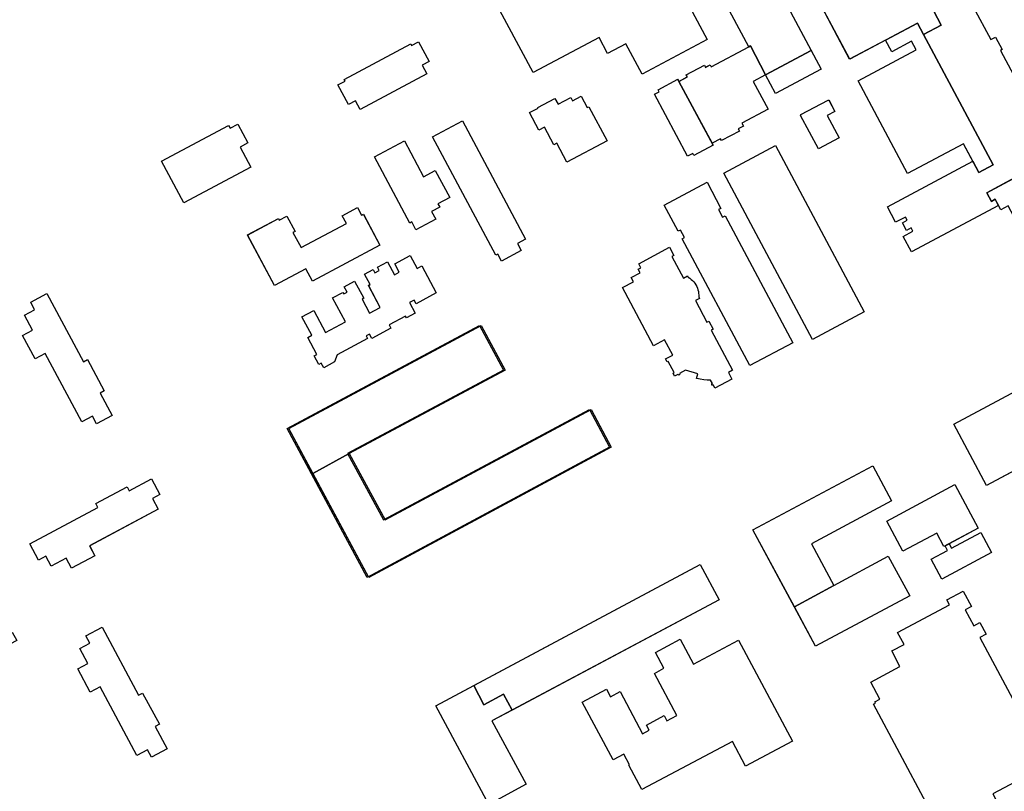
# Model space of a CAD drawing. Header units: inches. Extents: x 480978 to 483416, y 5454526 to 5457823.
# Tile 16 of 54: x 481231 to 481545, y 5456738 to 5456984. Entities that reach past the tile are written whole.
import ezdxf

# ---------------------------------------------------------------- set-up
doc = ezdxf.new("R2010")
doc.units = ezdxf.units.IN
doc.header["$MEASUREMENT"] = 0
for name, color, linetype in [('ubcv_building_records', 10, 'Continuous'), ('ubcv_buildings', 10, 'Continuous'), ('ubcv_subbuildings', 10, 'Continuous')]:
    doc.layers.add(name, color=color, linetype=linetype)

# ---------------------------------------------------------------- blocks, each defined once
blk = doc.blocks.new('ubcv_campus_buildings_ACAD_1_FMEBLOCK22')
at = {"layer": 'ubcv_building_records'}
for points in [[(-14.46, 42.21), (-8.94, 31.86), (-7.7, 32.51), (-1.56, 20.85), (-7.19, 17.85), (-9.15, 21.54), (-30.79, 9.98), (-40.56, 28.28)], [(29.77, -12.7), (40.56, -32.68), (40.16, -32.9), (40.37, -33.29), (34.17, -36.6), (33.96, -36.2), (32.09, -37.2), (32.3, -37.6), (26.1, -40.9), (25.89, -40.51), (22.71, -42.21), (19.81, -36.77), (17.42, -38.05), (16.7, -36.69), (15.65, -34.73), (14.42, -35.39), (12.95, -32.65), (14.19, -31.99), (25.81, -25.79), (21.24, -17.21)]]:
    blk.add_lwpolyline(points, close=True, dxfattribs=at)
blk = doc.blocks.new('ubcv_campus_buildings_ACAD_1_FMEBLOCK30')
at = {"layer": 'ubcv_building_records'}
for points in [[(-14.06, 4.52), (-11.35, 5.96), (-11.68, 6.57), (-5.89, 9.65), (-5.54, 9), (-4.05, 9.79), (-3.7, 9.12), (8.29, 15.52), (8.78, 15.86), (13.62, 6.6), (9.68, 4.5), (14.42, -4.39), (6.03, -8.87), (6.53, -9.8), (4.9, -10.68), (5.25, -11.33), (-0.42, -14.36), (-0.72, -13.79), (-3.41, -15.23), (-3.07, -15.86)], [(-14.42, 5.17), (-14.06, 4.52), (-14.07, 4.51)]]:
    blk.add_lwpolyline(points, close=True, dxfattribs=at)
blk = doc.blocks.new('ubcv_campus_buildings_ACAD_1_FMEBLOCK84')
at = {"layer": 'ubcv_buildings'}
for points in [[(21.7, 50.8), (23.94, 52), (27.29, 45.72), (25.05, 44.52), (26.51, 41.77), (5.25, 30.43), (3.79, 33.18), (1.54, 31.98), (-1.81, 38.25), (0.44, 39.45), (0.14, 40.02), (21.4, 51.36)], [(-36.26, 24.43), (-33.79, 25.75), (-30.58, 19.73), (-33.05, 18.41), (-29.65, 12.04), (-50.98, 0.65), (-58.09, 13.97), (-36.76, 25.35)], [(55.47, -12.38), (56.64, -14.58), (50.34, -17.95), (49.17, -15.74), (48.53, -16.08), (28.34, 21.74), (37.9, 26.84), (58.09, -10.98)], [(9.82, 15.31), (19.38, 20.41), (25.49, 8.96), (29.25, 10.97), (33.85, 2.36), (30.08, 0.35), (30.66, -0.72), (28.04, -2.12), (29.38, -4.63), (23.08, -7.99), (21.74, -5.48), (21.1, -5.83)], [(11.57, -12.92), (-9.94, -24.4), (-12.07, -20.41), (-22.11, -25.77), (-30.72, -9.64), (-20.84, -4.36), (-20.53, -4.93), (-18.08, -3.62), (-15.49, -8.48), (-16.17, -8.84), (-13.6, -13.66), (0.87, -5.93), (-0.44, -3.48), (4.42, -0.89), (5.73, -3.34), (6.3, -3.04)], [(22.5, -30.41), (20.97, -31.23), (22.79, -34.63), (20.03, -36.11), (19.74, -35.57), (14.53, -38.35), (15.1, -39.42), (9.02, -42.67), (8.26, -41.25), (7.16, -41.84), (7.63, -42.72), (-2.1, -47.92), (-2.94, -50.15), (-6.33, -52), (-7.13, -50.5), (-7.94, -50.93), (-9.41, -48.16), (-8.61, -47.73), (-11.48, -42.36), (-10.15, -41.65), (-13.31, -35.74), (-9.56, -33.74), (-5.83, -40.73), (0.54, -37.32), (-3.51, -29.72), (-0.21, -27.96), (0.03, -28.4), (1.1, -27.83), (0.21, -26.15), (3.51, -24.39), (6.42, -29.84), (5.88, -30.13), (8.26, -34.59), (11.66, -32.77), (7.88, -25.71), (8.42, -25.42), (6.66, -22.12), (9.43, -20.64), (10, -21.72), (11.37, -20.99), (10.79, -19.91), (14.02, -18.19), (16.23, -22.35), (17.76, -21.53), (16.33, -18.86), (21.25, -16.23), (23.44, -20.34), (24.97, -19.52), (29.56, -28.12), (23.11, -31.57)]]:
    blk.add_lwpolyline(points, close=True, dxfattribs=at)
blk = doc.blocks.new('ubcv_campus_buildings_ACAD_1_FMEBLOCK96')
at = {"layer": 'ubcv_buildings'}
for points in [[(3.14, 33.59), (13.02, 15.06), (13.9, 15.53), (14.14, 16.3), (15.48, 17.02), (17.08, 16.54), (17.8, 15.19), (17.31, 13.59), (15.97, 12.88), (15.19, 13.11), (14.01, 12.48), (23.77, -5.82), (9.2, -13.59), (6.01, -7.62), (2.07, -9.72), (6.81, -18.61), (-1.58, -23.08), (-1.08, -24.02), (-2.71, -24.89), (-2.36, -25.55), (-8.03, -28.57), (-8.33, -28.01), (-11.02, -29.45), (-10.68, -30.07), (-16.85, -33.36), (-17.21, -32.68), (-18.91, -33.59), (-29.46, -13.82), (-27.97, -13.03), (-28.31, -12.4), (-22.03, -9.04), (-21.67, -9.7), (-18.96, -8.26), (-19.28, -7.65), (-13.5, -4.56), (-13.15, -5.22), (-11.66, -4.43), (-11.31, -5.09), (0.68, 1.3), (-7.88, 17.34), (-7.44, 17.57), (-11.75, 25.64)], [(25.65, -20.59), (29.46, -27.71), (22.87, -31.23), (17.18, -20.57), (17.26, -20.29), (25.98, -15.64), (26.25, -15.72), (28.14, -19.26)]]:
    blk.add_lwpolyline(points, close=True, dxfattribs=at)
blk = doc.blocks.new('ubcv_campus_buildings_ACAD_1_FMEBLOCK103')
at = {"layer": 'ubcv_buildings'}
for points in [[(-4.51, 135.49), (-26.01, 124.02), (-24.59, 121.36), (-32.05, 117.38), (-33.47, 120.04), (-38.37, 117.42), (-40.07, 120.62), (-42.39, 119.38), (-45.05, 124.35), (-42.73, 125.59), (-42.99, 126.09), (-43.03, 126.15), (-23.56, 136.54), (-24.03, 137.42), (-14.28, 142.63), (-13.81, 141.75), (-9.17, 144.22), (-8.92, 143.75), (-6.15, 145.23), (-3.6, 140.44), (-6.36, 138.97)], [(-39.8, 100.93), (-37.14, 95.95), (-39.46, 94.72), (-39.2, 94.22), (-39.16, 94.16), (-58.62, 83.77), (-58.15, 82.89), (-67.91, 77.68), (-68.38, 78.56), (-73.02, 76.09), (-73.27, 76.56), (-76.04, 75.08), (-78.59, 79.87), (-75.82, 81.34), (-77.68, 84.82), (-56.18, 96.29), (-57.6, 98.95), (-50.14, 102.93), (-48.72, 100.27), (-43.82, 102.89), (-42.11, 99.69)], [(-17.84, 78.97), (-17.88, 79.03), (1.59, 89.42), (1.12, 90.3), (10.87, 95.51), (11.34, 94.62), (15.98, 97.1), (16.23, 96.63), (19, 98.1), (21.56, 93.32), (18.79, 91.84), (20.64, 88.37), (-0.86, 76.9), (0.56, 74.23), (-6.9, 70.25), (-8.32, 72.91), (-13.22, 70.3), (-14.92, 73.5), (-17.24, 72.26), (-19.9, 77.23), (-17.58, 78.47)], [(-40.36, 28.77), (-37.74, 23.87), (-40.94, 22.17), (-39.7, 19.85), (-44.67, 17.19), (-45.91, 19.51), (-46.41, 19.25), (-46.47, 19.21), (-56.86, 38.68), (-57.74, 38.21), (-62.95, 47.96), (-62.07, 48.43), (-64.54, 53.07), (-64.07, 53.32), (-65.55, 56.09), (-60.76, 58.65), (-59.28, 55.88), (-55.81, 57.73), (-44.34, 36.23), (-41.68, 37.65), (-37.69, 30.19)], [(43.29, 0.82), (28.5, -7.08), (26.9, -4.08), (25.6, -4.78), (13.77, -11.09), (13.88, -11.3), (13.53, -11.49), (12.1, -12.26), (11.91, -11.91), (8.75, -5.99), (8.88, -5.92), (-1.98, 14.43), (-2.11, 14.36), (-2.3, 14.71), (-5.46, 20.63), (-3.67, 21.58), (-3.55, 21.37), (0.49, 23.52), (0.53, 23.55), (0.27, 24.03), (0.49, 24.15), (-3.21, 31.08), (-3.07, 31.15), (-0.47, 32.54), (-1.24, 33.99), (-1.13, 34.05), (-3.6, 38.67), (-3.77, 38.98), (8.2, 45.37), (8.37, 45.06), (12.87, 36.62), (13.04, 36.71), (14.13, 34.66), (22.77, 39.27), (29.18, 27.26), (29.66, 26.36), (33.92, 18.39), (33.62, 18.23), (34.22, 17.11), (34.41, 16.75), (34.22, 16.65), (40.34, 5.17), (40.83, 5.43)], [(-89.51, 8.97), (-76.12, -16.13), (-75.39, -15.74), (-74.07, -18.21), (-83.2, -23.08), (-100.22, 8.8), (-98.42, 9.76), (-99.9, 12.54), (-102.47, 11.17), (-107.12, 19.88), (-103.12, 22.01), (-101.38, 18.73), (-99.68, 19.64), (-101.17, 22.43), (-73.17, 37.38), (-68.4, 28.44), (-70.83, 27.15), (-71.16, 27.76), (-81.27, 22.36), (-77.54, 15.36)], [(79.83, -38.23), (68.16, -16.37), (64.98, -18.07), (60.99, -10.59), (64.17, -8.89), (61.62, -4.11), (64.82, -2.4), (63.56, -0.04), (68.76, 2.74), (80.38, -19.02), (81.68, -18.32), (87.02, -28.31), (85.71, -29.01), (89.51, -36.14), (84.52, -38.8), (83.24, -36.41)], [(-42.5, -53.17), (-31.3, -47.19), (-31.67, -46.49), (-29.03, -45.08), (-24.26, -54.01), (-47.17, -66.24), (-48.09, -64.5), (-51.04, -66.08), (-49.68, -68.62), (-58.7, -73.43), (-60.77, -69.56), (-57.17, -67.63), (-58.24, -65.62), (-60.94, -67.06), (-77.82, -35.44), (-68.88, -30.67), (-67.47, -33.31), (-68.18, -33.69), (-58.26, -52.28), (-45.1, -45.25), (-41.96, -51.12), (-43.23, -51.8)], [(45.3, -56.53), (48.08, -61.73), (26.32, -73.34), (27.02, -74.65), (17.03, -79.99), (16.33, -78.68), (9.2, -82.48), (6.54, -77.49), (8.93, -76.21), (7.1, -72.8), (28.96, -61.13), (27.27, -57.95), (34.75, -53.96), (36.45, -57.14), (41.23, -54.59), (42.94, -57.79)], [(104.8, -61.39), (102.41, -62.67), (104.23, -66.08), (82.37, -77.75), (84.07, -80.93), (76.59, -84.92), (74.89, -81.74), (70.11, -84.29), (68.4, -81.09), (66.04, -82.35), (63.26, -77.15), (85.02, -65.54), (84.32, -64.23), (94.31, -58.9), (95.01, -60.2), (102.14, -56.4)], [(-5.41, -83.77), (0, -93.9), (-2.47, -95.21), (0.21, -100.23), (-1.19, -100.97), (-0.12, -102.99), (-2.22, -104.11), (-2.42, -103.74), (-4.03, -104.6), (-2.34, -107.78), (-5.02, -109.21), (-7.49, -104.59), (-8.09, -104.91), (-18.48, -85.45), (-23.92, -75.27), (-26.47, -70.48), (-25.95, -70.2), (-27.29, -67.69), (-22.24, -65), (-20.9, -67.51), (-18.06, -66), (-7.87, -85.09)], [(57.67, -105.33), (59.1, -108.01), (54.48, -110.48), (54.8, -111.08), (35.34, -121.47), (25.16, -126.91), (20.37, -129.46), (20.1, -128.94), (17.58, -130.28), (14.89, -125.23), (17.4, -123.89), (15.89, -121.05), (34.98, -110.86), (33.66, -108.4), (43.79, -102.99), (45.11, -105.46), (50.12, -102.78), (50.86, -104.18), (52.88, -103.11), (54, -105.21), (53.63, -105.41), (54.5, -107.02)], [(86.37, -103.68), (97.98, -125.44), (99.29, -124.74), (104.62, -134.73), (103.31, -135.43), (107.12, -142.56), (102.12, -145.23), (100.85, -142.84), (97.43, -144.66), (85.77, -122.8), (82.58, -124.5), (78.59, -117.01), (81.77, -115.32), (79.22, -110.53), (82.42, -108.82), (81.16, -106.46)]]:
    blk.add_lwpolyline(points, close=True, dxfattribs=at)

msp = doc.modelspace()

# ---------------------------------------------------------------- linework, layer by layer
at = {"layer": 'ubcv_building_records'}
for points in [[(481465.86, 5457007.39), (481475.75, 5456988.87), (481476.63, 5456989.33), (481476.86, 5456990.11), (481478.21, 5456990.83), (481479.8, 5456990.34), (481480.52, 5456989), (481480.04, 5456987.4), (481478.69, 5456986.68), (481477.92, 5456986.91), (481476.73, 5456986.28), (481483.32, 5456973.93), (481468.74, 5456966.19), (481463.9, 5456975.44), (481463.41, 5456975.11), (481454.85, 5456991.14), (481455.28, 5456991.37), (481450.98, 5456999.45)], [(481517.21, 5456982.72), (481519.18, 5456979.04), (481541.38, 5456937.45), (481536.78, 5456935), (481531.86, 5456944.22), (481514.05, 5456934.71), (481498.27, 5456964.28), (481516.82, 5456974.18), (481515.36, 5456976.93), (481508.99, 5456973.54), (481507, 5456977.27)], [(481355.77, 5456975.51), (481358.01, 5456976.71), (481361.36, 5456970.44), (481359.12, 5456969.24), (481360.58, 5456966.49), (481339.32, 5456955.14), (481337.86, 5456957.89), (481335.61, 5456956.69), (481332.26, 5456962.97), (481334.51, 5456964.17), (481334.21, 5456964.73), (481355.47, 5456976.08)], [(481483.32, 5456973.93), (481486.5, 5456967.99), (481471.93, 5456960.21), (481468.74, 5456966.19)], [(481451.71, 5456944.36), (481452.04, 5456943.73), (481445.88, 5456940.44), (481445.51, 5456941.12), (481443.82, 5456940.22), (481433.27, 5456959.98), (481434.75, 5456960.78), (481434.42, 5456961.41), (481440.7, 5456964.76), (481441.05, 5456964.1)], [(481396.12, 5456955.59), (481396.02, 5456955.77), (481401.49, 5456958.69), (481402.5, 5456956.81), (481406.53, 5456958.96), (481407.1, 5456957.88), (481409.88, 5456959.36), (481411.82, 5456955.73), (481412.36, 5456956.01), (481418.14, 5456945.18), (481405.33, 5456938.35), (481402.09, 5456944.42), (481401.12, 5456943.9), (481398.14, 5456949.48), (481396.42, 5456948.56), (481393.43, 5456954.16)], [(481488.38, 5456953.21), (481492.18, 5456946.09), (481485.59, 5456942.57), (481479.9, 5456953.24), (481479.98, 5456953.51), (481488.71, 5456958.16), (481488.98, 5456958.08), (481490.87, 5456954.54)], [(481389.53, 5456912.33), (481390.71, 5456910.13), (481384.41, 5456906.77), (481383.24, 5456908.97), (481382.6, 5456908.63), (481362.41, 5456946.45), (481371.97, 5456951.55), (481392.16, 5456913.73)], [(481297.8, 5456949.14), (481300.28, 5456950.46), (481303.49, 5456944.45), (481301.01, 5456943.13), (481304.42, 5456936.75), (481283.09, 5456925.37), (481275.98, 5456938.68), (481297.31, 5456950.07)], [(481343.89, 5456940.02), (481353.45, 5456945.12), (481359.56, 5456933.67), (481363.32, 5456935.68), (481367.92, 5456927.08), (481364.15, 5456925.07), (481364.73, 5456923.99), (481362.11, 5456922.59), (481363.45, 5456920.08), (481357.15, 5456916.72), (481355.81, 5456919.23), (481355.17, 5456918.89)], [(481483.73, 5456881.77), (481455.42, 5456934.82), (481471.91, 5456943.62), (481500.22, 5456890.57)], [(481477.4, 5456880.7), (481463.69, 5456873.38), (481442.1, 5456913.84), (481442.86, 5456914.24), (481441.56, 5456916.66), (481440.81, 5456916.26), (481436.33, 5456924.63), (481450.04, 5456931.95), (481454.5, 5456923.57), (481453.75, 5456923.17), (481455.04, 5456920.75), (481455.8, 5456921.15)], [(481345.64, 5456911.8), (481324.13, 5456900.31), (481322, 5456904.3), (481311.96, 5456898.95), (481303.35, 5456915.08), (481313.23, 5456920.35), (481313.54, 5456919.78), (481315.99, 5456921.09), (481318.58, 5456916.24), (481317.9, 5456915.87), (481320.47, 5456911.06), (481334.94, 5456918.78), (481333.63, 5456921.24), (481338.49, 5456923.83), (481339.79, 5456921.37), (481340.37, 5456921.68)], [(481451.34, 5456884.7), (481458.17, 5456871.91), (481456.85, 5456871.21), (481457.98, 5456869.11), (481452.55, 5456866.22), (481452.07, 5456867.14), (481451.6, 5456867.1), (481451.55, 5456867.7), (481451.76, 5456867.72), (481451.19, 5456868.77), (481450.08, 5456868.77), (481448.98, 5456868.86), (481447.88, 5456869.03), (481446.8, 5456869.29), (481446.8, 5456869.27), (481446.66, 5456869.32), (481447.09, 5456870.72), (481443.23, 5456871.9), (481441.3, 5456870.87), (481441.44, 5456870.76), (481441.06, 5456870.29), (481440.72, 5456870.56), (481439.72, 5456870.03), (481439.2, 5456871), (481439.53, 5456871.17), (481437.64, 5456874.71), (481437.31, 5456874.54), (481436.79, 5456875.51), (481439.09, 5456876.74), (481436.5, 5456881.59), (481432.97, 5456879.71), (481423.07, 5456898.27), (481426.6, 5456900.15), (481425.86, 5456901.53), (481428.68, 5456903.04), (481428.09, 5456904.14), (481428.94, 5456904.6), (481428.24, 5456905.92), (481438.05, 5456911.15), (481439.43, 5456908.56), (481438.81, 5456908.23), (481442.49, 5456901.34), (481443.81, 5456902.04), (481444.06, 5456901.57), (481444.54, 5456901.26), (481445, 5456900.92), (481445.43, 5456900.53), (481445.82, 5456900.11), (481446.17, 5456899.66), (481446.48, 5456899.18), (481446.75, 5456898.67), (481446.98, 5456898.15), (481447.16, 5456897.6), (481447.29, 5456897.04), (481447.37, 5456896.47), (481447.41, 5456895.9), (481447.39, 5456895.33), (481447.64, 5456894.85), (481446.33, 5456894.15), (481450, 5456887.27), (481450.63, 5456887.61), (481452, 5456885.05)], [(481356.57, 5456894.3), (481355.04, 5456893.49), (481356.86, 5456890.08), (481354.09, 5456888.61), (481353.81, 5456889.15), (481348.6, 5456886.37), (481349.17, 5456885.29), (481343.09, 5456882.04), (481342.33, 5456883.47), (481341.22, 5456882.88), (481341.7, 5456881.99), (481331.97, 5456876.8), (481331.13, 5456874.57), (481327.74, 5456872.72), (481326.94, 5456874.21), (481326.13, 5456873.78), (481324.66, 5456876.55), (481325.46, 5456876.98), (481322.59, 5456882.36), (481323.92, 5456883.06), (481320.76, 5456888.98), (481324.51, 5456890.98), (481328.24, 5456883.99), (481334.61, 5456887.39), (481330.55, 5456894.99), (481333.86, 5456896.76), (481334.1, 5456896.31), (481335.17, 5456896.88), (481334.28, 5456898.56), (481337.58, 5456900.33), (481340.49, 5456894.87), (481339.95, 5456894.59), (481342.33, 5456890.13), (481345.73, 5456891.94), (481341.95, 5456899.01), (481342.49, 5456899.29), (481340.73, 5456902.6), (481343.49, 5456904.07), (481344.07, 5456903), (481345.43, 5456903.73), (481344.86, 5456904.8), (481348.09, 5456906.52), (481350.3, 5456902.37), (481351.83, 5456903.18), (481350.4, 5456905.86), (481355.31, 5456908.48), (481357.51, 5456904.37), (481359.04, 5456905.19), (481363.63, 5456896.59), (481357.18, 5456893.15)], [(481250.46, 5456855.4), (481238.8, 5456877.26), (481235.61, 5456875.56), (481231.62, 5456883.04), (481234.8, 5456884.74), (481232.25, 5456889.52), (481235.45, 5456891.23), (481234.19, 5456893.6), (481239.39, 5456896.37), (481251.01, 5456874.62), (481252.31, 5456875.31), (481257.65, 5456865.32), (481256.34, 5456864.62), (481260.14, 5456857.5), (481255.15, 5456854.83), (481253.87, 5456857.22)], [(481412.5, 5456859.34), (481418.95, 5456847.32), (481341.55, 5456805.71), (481316.08, 5456853.3), (481377.4, 5456886.22), (481385.04, 5456871.96), (481335.33, 5456845.34), (481346.77, 5456824.12)], [(481595.93, 5456865.4), (481539.23, 5456835.14), (481528.79, 5456854.7), (481585.48, 5456884.98), (481588.16, 5456879.95), (481591.18, 5456881.56), (481594.49, 5456875.35), (481591.48, 5456873.73)], [(481502.96, 5456841.44), (481508.91, 5456830.28), (481483.42, 5456816.52), (481490.57, 5456803.2), (481507.89, 5456812.61), (481514.83, 5456799.88), (481484.66, 5456783.82), (481464.71, 5456821.02)], [(481275.43, 5456832.24), (481273.04, 5456830.96), (481274.87, 5456827.55), (481253.01, 5456815.89), (481254.7, 5456812.7), (481247.22, 5456808.71), (481245.52, 5456811.89), (481240.74, 5456809.34), (481239.03, 5456812.54), (481236.67, 5456811.28), (481233.89, 5456816.48), (481255.65, 5456828.1), (481254.95, 5456829.4), (481264.94, 5456834.74), (481265.64, 5456833.43), (481272.77, 5456837.23)], [(481529.19, 5456835.4), (481536.62, 5456821.47), (481525.68, 5456815.63), (481523.37, 5456819.95), (481512.51, 5456814.16), (481507.39, 5456823.76)], [(481537.44, 5456820.07), (481540.84, 5456813.69), (481525.01, 5456805.24), (481521.61, 5456811.62), (481526.82, 5456814.41), (481526.06, 5456815.83), (481527.35, 5456816.52), (481528.11, 5456815.09)], [(481363.52, 5456764.84), (481447.83, 5456809.91), (481453.91, 5456798.68), (481381.41, 5456760), (481392.33, 5456739.76), (481380.46, 5456733.32)], [(481257, 5456789.95), (481268.61, 5456768.19), (481269.92, 5456768.89), (481275.25, 5456758.9), (481273.94, 5456758.2), (481277.75, 5456751.07), (481272.75, 5456748.41), (481271.48, 5456750.79), (481268.07, 5456748.97), (481256.4, 5456770.83), (481253.21, 5456769.13), (481249.22, 5456776.62), (481252.4, 5456778.32), (481249.85, 5456783.1), (481253.05, 5456784.81), (481251.79, 5456787.17)], [(481477.3, 5456753.52), (481462.35, 5456745.54), (481458.13, 5456753.45), (481429.29, 5456738.05), (481425.12, 5456745.85), (481425.3, 5456745.94), (481423.48, 5456749.35), (481420.04, 5456747.51), (481410.18, 5456765.98), (481417.98, 5456770.15), (481419.28, 5456767.72), (481422.28, 5456769.32), (481429.46, 5456755.88), (481431.55, 5456756.99), (481430.69, 5456758.61), (481436.41, 5456761.66), (481437.27, 5456760.04), (481440.42, 5456761.73), (481433.25, 5456775.17), (481436.27, 5456776.79), (481433.56, 5456781.86), (481441.44, 5456786.07), (481445.68, 5456778.13), (481460.07, 5456785.79)]]:
    msp.add_lwpolyline(points, close=True, dxfattribs=at)
for points in [[(481437.44, 5457001.15), (481450.06, 5456977.5), (481429.3, 5456966.42), (481424.11, 5456976.14), (481418.32, 5456973.05), (481415.6, 5456978.15), (481394.53, 5456966.91), (481381.58, 5456991.16)], [(481552.17, 5456935.4), (481540.56, 5456929.2), (481539.32, 5456928.54), (481540.79, 5456925.8), (481542.02, 5456926.45), (481543.07, 5456924.49), (481515.3, 5456909.67), (481512.65, 5456914.64), (481515.78, 5456916.31), (481515.24, 5456917.33), (481513.71, 5456916.51), (481512.4, 5456918.98), (481513.92, 5456919.79), (481513.38, 5456920.81), (481510.25, 5456919.14), (481507.6, 5456924.11), (481534.84, 5456938.64), (481536.78, 5456935), (481541.38, 5456937.45), (481519.18, 5456979.04), (481524.81, 5456982.04), (481518.67, 5456993.7)], [(481535.02, 5456987.89), (481540.6, 5456977.43), (481542.14, 5456978.26), (481544.28, 5456974.24), (481543.68, 5456973.92), (481551.11, 5456960)], [(481555.5, 5456744.31), (481541.22, 5456736.68), (481546.1, 5456727.55), (481528.37, 5456718.09), (481503.17, 5456765.31), (481503.79, 5456765.64), (481503.57, 5456766.06), (481505.2, 5456766.93), (481502.3, 5456772.36), (481511.63, 5456777.34), (481508.98, 5456782.31), (481512.93, 5456784.42), (481510.89, 5456788.24), (481527.42, 5456797.06), (481526.61, 5456798.59), (481531.81, 5456801.37), (481534.43, 5456796.47), (481532.47, 5456795.42), (481535.16, 5456790.37), (481537.09, 5456791.39), (481539.09, 5456787.64), (481537.16, 5456786.62), (481552.45, 5456757.97)]]:
    msp.add_lwpolyline(points, dxfattribs=at)
at = {"layer": 'ubcv_buildings'}
for points in [[(481412.3, 5457007.56), (481411.55, 5457008.96), (481428.38, 5457017.94), (481429.21, 5457016.4), (481453.4, 5457029.31), (481456.54, 5457023.42), (481459.49, 5457025), (481460.14, 5457025.09), (481461.22, 5457024.76), (481461.71, 5457024.33), (481462.36, 5457023.12), (481462.44, 5457022.47), (481462.11, 5457021.39), (481461.68, 5457020.9), (481458.72, 5457019.32), (481461.55, 5457014.02), (481437.44, 5457001.15), (481450.06, 5456977.5), (481429.3, 5456966.42), (481424.11, 5456976.14), (481418.32, 5456973.05), (481415.6, 5456978.15), (481394.53, 5456966.91), (481381.58, 5456991.16)], [(481396.12, 5456955.59), (481396.02, 5456955.77), (481401.49, 5456958.69), (481402.5, 5456956.81), (481406.53, 5456958.96), (481407.1, 5456957.88), (481409.88, 5456959.36), (481411.82, 5456955.73), (481412.36, 5456956.01), (481418.14, 5456945.18), (481405.33, 5456938.35), (481402.09, 5456944.42), (481401.12, 5456943.9), (481398.14, 5456949.48), (481396.42, 5456948.56), (481393.43, 5456954.16)], [(481483.73, 5456881.77), (481455.42, 5456934.82), (481471.91, 5456943.62), (481500.22, 5456890.57)], [(481477.4, 5456880.7), (481463.69, 5456873.38), (481442.1, 5456913.84), (481442.86, 5456914.24), (481441.56, 5456916.66), (481440.81, 5456916.26), (481436.33, 5456924.63), (481450.04, 5456931.95), (481454.5, 5456923.57), (481453.75, 5456923.17), (481455.04, 5456920.75), (481455.8, 5456921.15)], [(481451.34, 5456884.7), (481458.17, 5456871.91), (481456.85, 5456871.21), (481457.98, 5456869.11), (481452.55, 5456866.22), (481452.07, 5456867.14), (481451.6, 5456867.1), (481451.55, 5456867.7), (481451.76, 5456867.72), (481451.19, 5456868.77), (481450.08, 5456868.77), (481448.98, 5456868.86), (481447.88, 5456869.03), (481446.8, 5456869.29), (481446.8, 5456869.27), (481446.66, 5456869.32), (481447.09, 5456870.72), (481443.23, 5456871.9), (481441.3, 5456870.87), (481441.44, 5456870.76), (481441.06, 5456870.29), (481440.72, 5456870.56), (481439.72, 5456870.03), (481439.2, 5456871), (481439.53, 5456871.17), (481437.64, 5456874.71), (481437.31, 5456874.54), (481436.79, 5456875.51), (481439.09, 5456876.74), (481436.5, 5456881.59), (481432.97, 5456879.71), (481423.07, 5456898.27), (481426.6, 5456900.15), (481425.86, 5456901.53), (481428.68, 5456903.04), (481428.09, 5456904.14), (481428.94, 5456904.6), (481428.24, 5456905.92), (481438.05, 5456911.15), (481439.43, 5456908.56), (481438.81, 5456908.23), (481442.49, 5456901.34), (481443.81, 5456902.04), (481444.06, 5456901.57), (481444.54, 5456901.26), (481445, 5456900.92), (481445.43, 5456900.53), (481445.82, 5456900.11), (481446.17, 5456899.66), (481446.48, 5456899.18), (481446.75, 5456898.67), (481446.98, 5456898.15), (481447.16, 5456897.6), (481447.29, 5456897.04), (481447.37, 5456896.47), (481447.41, 5456895.9), (481447.39, 5456895.33), (481447.64, 5456894.85), (481446.33, 5456894.15), (481450, 5456887.27), (481450.63, 5456887.61), (481452, 5456885.05)], [(481413.03, 5456859.34), (481419.48, 5456847.32), (481342.08, 5456805.71), (481316.61, 5456853.3), (481377.93, 5456886.22), (481385.57, 5456871.96), (481335.86, 5456845.34), (481347.29, 5456824.12)], [(481502.96, 5456841.44), (481508.91, 5456830.28), (481483.42, 5456816.52), (481490.57, 5456803.2), (481507.89, 5456812.61), (481514.83, 5456799.88), (481484.66, 5456783.82), (481464.71, 5456821.02)], [(481537.44, 5456820.07), (481540.84, 5456813.69), (481525.01, 5456805.24), (481521.61, 5456811.62), (481526.82, 5456814.41), (481526.06, 5456815.83), (481525.68, 5456815.63), (481523.37, 5456819.95), (481512.51, 5456814.16), (481507.39, 5456823.76), (481529.19, 5456835.4), (481536.62, 5456821.47), (481527.35, 5456816.52), (481528.11, 5456815.09)], [(481363.52, 5456764.84), (481447.83, 5456809.91), (481453.91, 5456798.68), (481381.41, 5456760), (481392.33, 5456739.76), (481380.46, 5456733.32)], [(481477.3, 5456753.52), (481462.35, 5456745.54), (481458.13, 5456753.45), (481429.29, 5456738.05), (481425.12, 5456745.85), (481425.3, 5456745.94), (481423.48, 5456749.35), (481420.04, 5456747.51), (481410.18, 5456765.98), (481417.98, 5456770.15), (481419.28, 5456767.72), (481422.28, 5456769.32), (481429.46, 5456755.88), (481431.55, 5456756.99), (481430.69, 5456758.61), (481436.41, 5456761.66), (481437.27, 5456760.04), (481440.42, 5456761.73), (481433.25, 5456775.17), (481436.27, 5456776.79), (481433.56, 5456781.86), (481441.44, 5456786.07), (481445.68, 5456778.13), (481460.07, 5456785.79)]]:
    msp.add_lwpolyline(points, close=True, dxfattribs=at)
for points in [[(481546.18, 5456924.41), (481543.79, 5456923.14), (481543.07, 5456924.49), (481515.3, 5456909.67), (481512.65, 5456914.64), (481515.78, 5456916.31), (481515.24, 5456917.33), (481513.71, 5456916.51), (481512.4, 5456918.98), (481513.92, 5456919.79), (481513.38, 5456920.81), (481510.25, 5456919.14), (481507.6, 5456924.11), (481534.84, 5456938.64), (481531.86, 5456944.22), (481514.05, 5456934.71), (481498.27, 5456964.28), (481516.82, 5456974.18), (481515.36, 5456976.93), (481508.99, 5456973.54), (481507, 5456977.27), (481495.57, 5456971.17), (481485.81, 5456989.46)], [(481535.02, 5456987.89), (481540.6, 5456977.43), (481542.14, 5456978.26), (481544.28, 5456974.24), (481543.68, 5456973.92), (481551.11, 5456960)], [(481579.17, 5456856.45), (481539.23, 5456835.14), (481528.79, 5456854.7), (481585.48, 5456884.98)], [(481555.5, 5456744.31), (481541.22, 5456736.68), (481546.1, 5456727.55), (481528.37, 5456718.09), (481503.17, 5456765.31), (481503.79, 5456765.64), (481503.57, 5456766.06), (481505.2, 5456766.93), (481502.3, 5456772.36), (481511.63, 5456777.34), (481508.98, 5456782.31), (481512.93, 5456784.42), (481510.89, 5456788.24), (481527.42, 5456797.06), (481526.61, 5456798.59), (481531.81, 5456801.37), (481534.43, 5456796.47), (481532.47, 5456795.42), (481535.16, 5456790.37), (481537.09, 5456791.39), (481539.09, 5456787.64), (481537.16, 5456786.62), (481552.45, 5456757.97)]]:
    msp.add_lwpolyline(points, dxfattribs=at)
at = {"layer": 'ubcv_subbuildings'}
for points in [[(481355.77, 5456975.51), (481358.01, 5456976.71), (481361.36, 5456970.44), (481359.12, 5456969.24), (481360.58, 5456966.49), (481339.32, 5456955.14), (481337.86, 5456957.89), (481335.61, 5456956.69), (481332.26, 5456962.97), (481334.51, 5456964.17), (481334.21, 5456964.73), (481355.47, 5456976.08)], [(481488.38, 5456953.21), (481492.18, 5456946.09), (481485.59, 5456942.57), (481479.9, 5456953.24), (481479.98, 5456953.51), (481488.71, 5456958.16), (481488.98, 5456958.08), (481490.87, 5456954.54)], [(481389.53, 5456912.33), (481390.71, 5456910.13), (481384.41, 5456906.77), (481383.24, 5456908.97), (481382.6, 5456908.63), (481362.41, 5456946.45), (481371.97, 5456951.55), (481392.16, 5456913.73)], [(481297.8, 5456949.14), (481300.28, 5456950.46), (481303.49, 5456944.45), (481301.01, 5456943.13), (481304.42, 5456936.75), (481283.09, 5456925.37), (481275.98, 5456938.68), (481297.31, 5456950.07)], [(481343.89, 5456940.02), (481353.45, 5456945.12), (481359.56, 5456933.67), (481363.32, 5456935.68), (481367.92, 5456927.08), (481364.15, 5456925.07), (481364.73, 5456923.99), (481362.11, 5456922.59), (481363.45, 5456920.08), (481357.15, 5456916.72), (481355.81, 5456919.23), (481355.17, 5456918.89)], [(481345.64, 5456911.8), (481324.13, 5456900.31), (481322, 5456904.3), (481311.96, 5456898.95), (481303.35, 5456915.08), (481313.23, 5456920.35), (481313.54, 5456919.78), (481315.99, 5456921.09), (481318.58, 5456916.24), (481317.9, 5456915.87), (481320.47, 5456911.06), (481334.94, 5456918.78), (481333.63, 5456921.24), (481338.49, 5456923.83), (481339.79, 5456921.37), (481340.37, 5456921.68)], [(481356.57, 5456894.3), (481355.04, 5456893.49), (481356.86, 5456890.08), (481354.09, 5456888.61), (481353.81, 5456889.15), (481348.6, 5456886.37), (481349.17, 5456885.29), (481343.09, 5456882.04), (481342.33, 5456883.47), (481341.22, 5456882.88), (481341.7, 5456881.99), (481331.97, 5456876.8), (481331.13, 5456874.57), (481327.74, 5456872.72), (481326.94, 5456874.21), (481326.13, 5456873.78), (481324.66, 5456876.55), (481325.46, 5456876.98), (481322.59, 5456882.36), (481323.92, 5456883.06), (481320.76, 5456888.98), (481324.51, 5456890.98), (481328.24, 5456883.99), (481334.61, 5456887.39), (481330.55, 5456894.99), (481333.86, 5456896.76), (481334.1, 5456896.31), (481335.17, 5456896.88), (481334.28, 5456898.56), (481337.58, 5456900.33), (481340.49, 5456894.87), (481339.95, 5456894.59), (481342.33, 5456890.13), (481345.73, 5456891.94), (481341.95, 5456899.01), (481342.49, 5456899.29), (481340.73, 5456902.6), (481343.49, 5456904.07), (481344.07, 5456903), (481345.43, 5456903.73), (481344.86, 5456904.8), (481348.09, 5456906.52), (481350.3, 5456902.37), (481351.83, 5456903.18), (481350.4, 5456905.86), (481355.31, 5456908.48), (481357.51, 5456904.37), (481359.04, 5456905.19), (481363.63, 5456896.59), (481357.18, 5456893.15)], [(481250.46, 5456855.4), (481238.8, 5456877.26), (481235.61, 5456875.56), (481231.62, 5456883.04), (481234.8, 5456884.74), (481232.25, 5456889.52), (481235.45, 5456891.23), (481234.19, 5456893.6), (481239.39, 5456896.37), (481251.01, 5456874.62), (481252.31, 5456875.31), (481257.65, 5456865.32), (481256.34, 5456864.62), (481260.14, 5456857.5), (481255.15, 5456854.83), (481253.87, 5456857.22)], [(481316.61, 5456853.3), (481377.93, 5456886.22), (481385.57, 5456871.96), (481335.86, 5456845.34), (481324.27, 5456838.99)], [(481413.03, 5456859.34), (481419.48, 5456847.32), (481342.08, 5456805.71), (481324.27, 5456838.99), (481335.86, 5456845.34), (481347.29, 5456824.12)], [(481502.96, 5456841.44), (481508.91, 5456830.28), (481483.42, 5456816.52), (481490.57, 5456803.2), (481477.92, 5456796.39), (481464.71, 5456821.02)], [(481275.43, 5456832.24), (481273.04, 5456830.96), (481274.87, 5456827.55), (481253.01, 5456815.89), (481254.7, 5456812.7), (481247.22, 5456808.71), (481245.52, 5456811.89), (481240.74, 5456809.34), (481239.03, 5456812.54), (481236.67, 5456811.28), (481233.89, 5456816.48), (481255.65, 5456828.1), (481254.95, 5456829.4), (481264.94, 5456834.74), (481265.64, 5456833.43), (481272.77, 5456837.23)], [(481537.44, 5456820.07), (481540.84, 5456813.69), (481525.01, 5456805.24), (481521.61, 5456811.62), (481526.82, 5456814.41), (481526.06, 5456815.83), (481527.35, 5456816.52), (481528.11, 5456815.09)], [(481477.92, 5456796.39), (481490.57, 5456803.2), (481507.89, 5456812.61), (481514.83, 5456799.88), (481484.66, 5456783.82)], [(481375.57, 5456771.28), (481447.83, 5456809.91), (481453.91, 5456798.68), (481387.85, 5456763.43), (481385.14, 5456768.49), (481378.84, 5456765.11)], [(481257, 5456789.95), (481268.61, 5456768.19), (481269.92, 5456768.89), (481275.25, 5456758.9), (481273.94, 5456758.2), (481277.75, 5456751.07), (481272.75, 5456748.41), (481271.48, 5456750.79), (481268.07, 5456748.97), (481256.4, 5456770.83), (481253.21, 5456769.13), (481249.22, 5456776.62), (481252.4, 5456778.32), (481249.85, 5456783.1), (481253.05, 5456784.81), (481251.79, 5456787.17)], [(481363.52, 5456764.84), (481375.57, 5456771.28), (481378.84, 5456765.11), (481385.14, 5456768.49), (481387.85, 5456763.43), (481381.41, 5456760), (481392.33, 5456739.76), (481380.46, 5456733.32)]]:
    msp.add_lwpolyline(points, close=True, dxfattribs=at)

# ---------------------------------------------------------------- block references
at = {"layer": 'ubcv_building_records'}
for name, p in [('ubcv_campus_buildings_ACAD_1_FMEBLOCK22', (481526.37, 5456961.19)), ('ubcv_campus_buildings_ACAD_1_FMEBLOCK30', (481455.12, 5456959.59))]:
    msp.add_blockref(name, p, dxfattribs=at)
at = {"layer": 'ubcv_buildings'}
for name, p in [('ubcv_campus_buildings_ACAD_1_FMEBLOCK103', (481170.63, 5456893.63)), ('ubcv_campus_buildings_ACAD_1_FMEBLOCK96', (481462.72, 5456973.8)), ('ubcv_campus_buildings_ACAD_1_FMEBLOCK84', (481334.07, 5456924.71))]:
    msp.add_blockref(name, p, dxfattribs=at)

doc.saveas('drawing.dxf')
